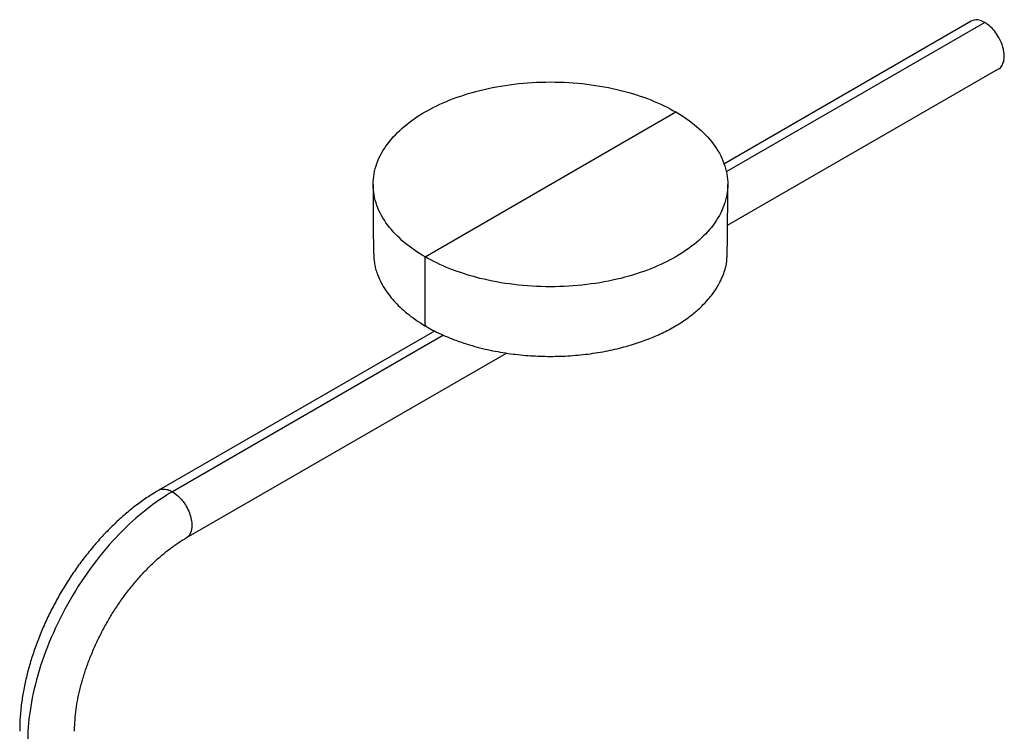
# Paper-space layout '_Isométrica' of a CAD drawing. Header units: millimetres. Extents: x -58 to 240, y -497 to -103.
# Tile 2 of 2: x -38 to 240, y -303 to -103. Entities that reach past the tile are written whole.
import ezdxf

# ---------------------------------------------------------------- set-up
doc = ezdxf.new("R2010")
doc.units = ezdxf.units.MM

psp = doc.layouts.new('_Isométrica')

# ---------------------------------------------------------------- linework, layer by layer
at = {"color": 7, "linetype": 'Continuous', "lineweight": 25}
for p, q in [((230.18, -103.09), (160.42, -143.36)), ((234.05, -103.48), (161.12, -145.58)), ((161.5, -160.64), (237.93, -116.52)), ((76.18, -169.51), (146.89, -128.69)), ((78.88, -190.44), (1.08, -235.35)), ((81.36, -191.62), (4.95, -235.74)), ((8.82, -248.78), (99.12, -196.65))]:
    psp.add_line(p, q, dxfattribs=at)
for points, knots in [([(234.05, -103.48), (233.36, -103.15), (231.91, -102.48), (230.77, -102.89), (230.18, -103.09)], [0, 0, 0, 0, 0.480266, 1, 1, 1, 1]), ([(237.93, -116.52), (237.93, -116.52), (238.34, -116.44), (238.85, -115.69), (239.42, -114.51), (239.61, -112.74), (239.26, -110.36), (238.17, -107.82), (236.78, -105.81), (235.44, -104.39), (234.5, -103.77), (234.05, -103.48)], [0, 0, 0, 0, 0.000034, 0.1166, 0.228962, 0.333755, 0.493439, 0.666279, 0.782846, 0.895207, 1, 1, 1, 1]), ([(76.18, -169.51), (74.1, -168.3), (72.12, -166.95), (68.55, -163.95), (66.96, -162.31), (64.33, -158.81), (63.3, -156.94), (61.9, -153.08), (61.54, -151.09), (61.54, -147.1), (61.9, -145.11), (63.3, -141.25), (64.33, -139.39), (66.96, -135.88), (68.55, -134.24), (72.12, -131.24), (74.1, -129.89), (78.26, -127.48), (80.61, -126.34), (85.8, -124.28), (88.64, -123.36), (94.71, -121.85), (97.95, -121.25), (104.63, -120.44), (108.08, -120.23), (114.99, -120.23), (118.44, -120.44), (125.12, -121.25), (128.36, -121.85), (134.43, -123.36), (137.27, -124.28), (142.46, -126.34), (144.81, -127.48), (146.89, -128.69)], [0, 0, 0, 0, 0.0625, 0.0625, 0.125, 0.125, 0.1875, 0.1875, 0.25, 0.25, 0.3125, 0.3125, 0.375, 0.375, 0.4375, 0.4375, 0.5, 0.5, 0.5625, 0.5625, 0.625, 0.625, 0.6875, 0.6875, 0.75, 0.75, 0.8125, 0.8125, 0.875, 0.875, 0.9375, 0.9375, 1, 1, 1, 1]), ([(146.89, -128.69), (148.97, -129.89), (150.95, -131.24), (154.52, -134.24), (156.11, -135.88), (158.74, -139.39), (159.78, -141.25), (161.17, -145.11), (161.54, -147.1), (161.54, -151.09), (161.17, -153.08), (159.78, -156.94), (158.74, -158.81), (156.11, -162.31), (154.52, -163.95), (150.95, -166.95), (148.97, -168.3), (144.81, -170.71), (142.46, -171.85), (137.27, -173.91), (134.43, -174.83), (128.36, -176.35), (125.12, -176.94), (118.44, -177.75), (114.99, -177.96), (108.08, -177.96), (104.63, -177.75), (97.95, -176.94), (94.71, -176.35), (88.64, -174.83), (85.8, -173.91), (80.61, -171.85), (78.26, -170.71), (76.18, -169.51)], [0, 0, 0, 0, 0.0625, 0.0625, 0.125, 0.125, 0.1875, 0.1875, 0.25, 0.25, 0.3125, 0.3125, 0.375, 0.375, 0.4375, 0.4375, 0.5, 0.5, 0.5625, 0.5625, 0.625, 0.625, 0.6875, 0.6875, 0.75, 0.75, 0.8125, 0.8125, 0.875, 0.875, 0.9375, 0.9375, 1, 1, 1, 1]), ([(61.54, -149.1), (61.54, -150.53), (61.54, -153.22), (61.54, -157.08), (61.55, -160.48), (61.58, -163.44), (61.61, -165.94), (61.66, -167.89), (61.72, -169.34), (61.79, -170.38), (61.89, -171.17), (62.04, -172.15), (62.35, -173.32), (62.88, -174.85), (63.75, -176.8), (65.04, -178.97), (66.55, -180.99), (68.21, -182.85), (70.15, -184.69), (72.38, -186.49), (74.58, -188.01), (76.01, -188.85), (76.6, -189.2)], [0, 0, 0, 0, 0.087262, 0.163961, 0.230196, 0.286124, 0.332007, 0.368324, 0.389863, 0.407378, 0.422665, 0.438286, 0.471806, 0.509474, 0.571676, 0.643174, 0.705842, 0.76198, 0.824882, 0.894733, 0.95678, 1, 1, 1, 1]), ([(76.6, -189.2), (76.68, -189.25), (77.39, -189.68), (78.95, -190.49), (81.45, -191.7), (84.51, -192.96), (88.63, -194.38), (93.69, -195.73), (99.47, -196.79), (105.16, -197.41), (110.8, -197.64), (116.46, -197.51), (122.15, -196.98), (127.68, -196.08), (132.84, -194.85), (137.44, -193.39), (141.61, -191.73), (145.54, -189.8), (148.91, -187.76), (151.8, -185.64), (154.13, -183.59), (155.92, -181.69), (157.19, -180.11), (158.17, -178.72), (159.15, -177.08), (160.05, -175.23), (160.67, -173.5), (161, -172.27), (161.14, -171.67), (161.21, -171.3), (161.28, -170.81), (161.32, -169.98), (161.38, -168.59), (161.43, -166.66), (161.47, -164.12), (161.5, -161.08), (161.52, -157.53), (161.53, -153.47), (161.54, -150.62), (161.54, -149.1)], [0, 0, 0, 0, 0.002569, 0.022495, 0.046347, 0.074123, 0.105528, 0.152371, 0.197041, 0.239551, 0.28069, 0.32248, 0.365037, 0.40827, 0.449739, 0.488386, 0.524294, 0.56131, 0.6016, 0.630992, 0.662811, 0.693128, 0.71144, 0.72742, 0.748305, 0.77447, 0.796899, 0.812552, 0.817879, 0.820367, 0.823066, 0.829776, 0.8386, 0.854049, 0.873957, 0.898452, 0.9276, 0.961441, 1, 1, 1, 1]), ([(76.6, -189.2), (76.47, -189.09), (76.21, -188.87), (76.17, -188.18), (76.19, -186.77), (76.16, -180.54), (76.17, -174.55), (76.18, -169.51)], [0, 0, 0, 0, 0.0346774, 0.0685309, 0.1039031, 0.2453921, 1, 1, 1, 1]), ([(1.08, -235.39), (0.5, -235.71), (-1.14, -236.65), (-3.8, -238.46), (-6.88, -240.8), (-9.88, -243.38), (-12.8, -246.16), (-15.62, -249.13), (-18.32, -252.28), (-20.9, -255.59), (-23.34, -259.04), (-25.63, -262.61), (-27.76, -266.29), (-29.72, -270.06), (-31.5, -273.89), (-33.09, -277.77), (-34.48, -281.69), (-35.66, -285.61), (-36.63, -289.53), (-37.37, -293.43), (-37.87, -297.28), (-38.14, -300.58), (-38.13, -302.55), (-38.13, -303.29)], [0, 0, 0, 0, 0.027224, 0.077124, 0.126995, 0.176789, 0.226486, 0.276082, 0.325585, 0.37501, 0.424377, 0.473706, 0.523021, 0.572346, 0.621695, 0.671094, 0.720566, 0.770134, 0.819821, 0.869645, 0.919618, 0.969742, 1, 1, 1, 1]), ([(4.95, -235.74), (2.54, -237.12), (0.05, -238.81), (-5.01, -242.81), (-7.57, -245.12), (-12.59, -250.32), (-15.06, -253.21), (-19.73, -259.43), (-21.93, -262.76), (-25.92, -269.67), (-27.7, -273.24), (-30.76, -280.4), (-32.02, -283.98), (-34.01, -290.93), (-34.74, -294.3), (-35.67, -300.68), (-35.89, -303.69), (-35.89, -306.46)], [0, 0, 0, 0, 0.125, 0.125, 0.25, 0.25, 0.375, 0.375, 0.5, 0.5, 0.625, 0.625, 0.75, 0.75, 0.875, 0.875, 1, 1, 1, 1]), ([(1.06, -235.37), (1.07, -235.36), (1.34, -235.03), (2.26, -234.97), (3.56, -235.04), (4.5, -235.51), (4.95, -235.74)], [0, 0, 0, 0, 0.004688, 0.352344, 0.687458, 1, 1, 1, 1]), ([(4.95, -235.74), (5.64, -236.22), (7.07, -237.23), (8.73, -239.5), (9.78, -241.7), (10.31, -243.56), (10.52, -245.56), (10.13, -247.47), (9.41, -248.6), (8.82, -248.78), (8.81, -248.78)], [0, 0, 0, 0, 0.159703, 0.332565, 0.449145, 0.56152, 0.666326, 0.826029, 0.99889, 1, 1, 1, 1]), ([(-22.63, -303.28), (-22.64, -302.92), (-22.66, -301.66), (-22.49, -299.33), (-22.13, -296.33), (-21.56, -293.22), (-20.79, -290.02), (-19.83, -286.76), (-18.67, -283.46), (-17.32, -280.16), (-15.8, -276.88), (-14.11, -273.64), (-12.27, -270.48), (-10.29, -267.42), (-8.19, -264.48), (-5.98, -261.68), (-3.69, -259.06), (-1.33, -256.62), (1.07, -254.38), (3.49, -252.36), (5.91, -250.6), (7.69, -249.41), (8.65, -248.89), (8.82, -248.8)], [0, 0, 0, 0, 0.020486, 0.070718, 0.121113, 0.171701, 0.222482, 0.273444, 0.324563, 0.375812, 0.427159, 0.478572, 0.530018, 0.581463, 0.632863, 0.684185, 0.735395, 0.786462, 0.837354, 0.888044, 0.938511, 0.988748, 1, 1, 1, 1])]:
    psp.add_open_spline(points, degree=3, knots=knots, dxfattribs=at)

doc.saveas('drawing.dxf')
